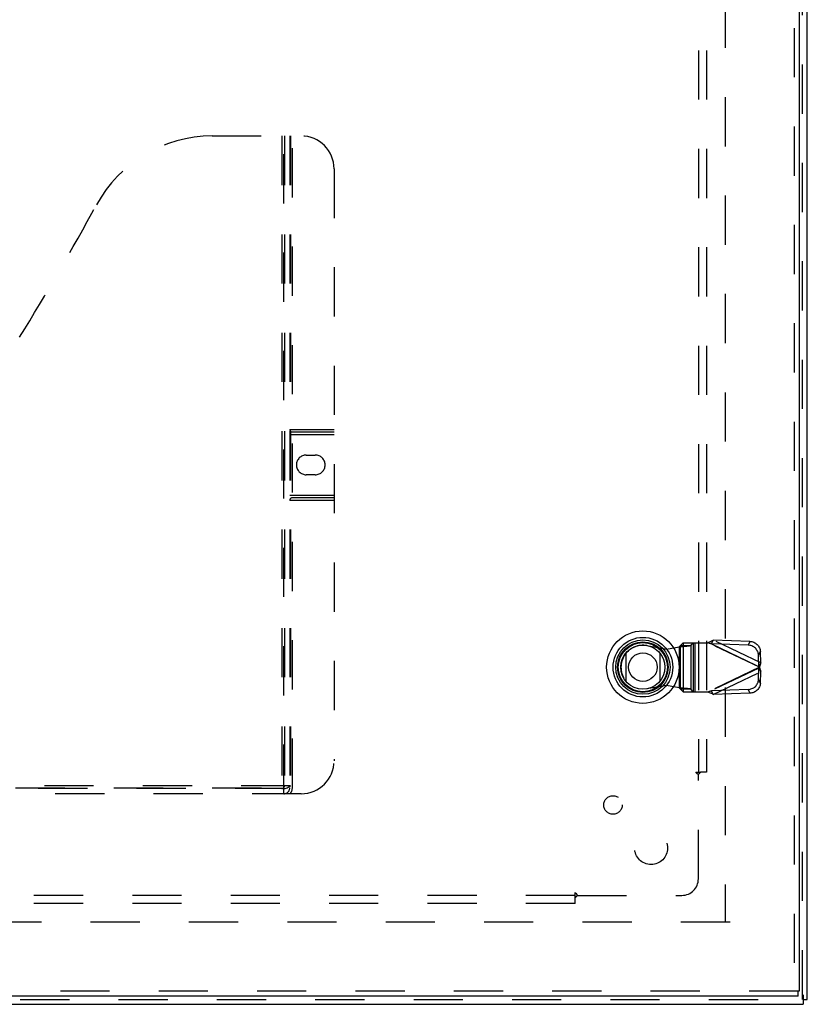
# Model space of a CAD drawing. Header units: inches. Extents: x 0 to 136, y 0 to 88.
# Tile 36 of 63: x 47 to 59, y 29 to 43. Entities that reach past the tile are written whole.
import ezdxf

# ---------------------------------------------------------------- set-up
doc = ezdxf.new("R2010")
doc.units = ezdxf.units.IN
doc.header["$LTSCALE"] = 7.48
doc.header["$MEASUREMENT"] = 0
doc.linetypes.add('HIDDEN', pattern=[0.2, 0.1, -0.1])
doc.layers.get('0').update_dxf_attribs({"linetype": 'CONTINUOUS'})
for name, color, linetype in [('DEFAULT_2', 8, 'HIDDEN'), ('DOOR_ASSEMBLY', 7, 'CONTINUOUS'), ('SUBPANEL', 7, 'CONTINUOUS')]:
    doc.layers.add(name, color=color, linetype=linetype)

msp = doc.modelspace()

# ---------------------------------------------------------------- linework, layer by layer
at = {"color": 3, "linetype": 'Continuous'}
for p, q in [((59.378, 28.583), (59.378, 61.586)), ((59.315, 28.653), (59.315, 28.508)), ((35.441, 28.508), (59.315, 28.508))]:
    msp.add_line(p, q, dxfattribs=at)
at = {"color": 7, "linetype": 'Continuous'}
msp.add_line((59.315, 28.583), (59.378, 28.583), dxfattribs=at)
at = {"layer": 'DEFAULT_2', "color": 8, "linetype": 'HIDDEN'}
for p, q in [((59.303, 28.583), (59.303, 61.586)), ((58.128, 57.258), (58.128, 29.758)), ((58.204, 29.754), (36.928, 29.754)), ((35.441, 28.583), (59.315, 28.583))]:
    msp.add_line(p, q, dxfattribs=at)
at = {"layer": 'DOOR_ASSEMBLY', "color": 8, "linetype": 'HIDDEN'}
for p, q in [((59.178, 58.308), (59.178, 28.708)), ((50.328, 41.708), (51.683, 41.708)), ((51.388, 41.708), (51.388, 31.788)), ((51.418, 31.708), (51.418, 41.708)), ((51.428, 41.708), (51.428, 31.828)), ((51.508, 41.708), (51.508, 31.798)), ((51.518, 41.708), (51.518, 31.828)), ((51.548, 31.798), (51.548, 41.708)), ((52.183, 41.208), (52.183, 32.208)), ((51.508, 37.248), (52.183, 37.248)), ((51.508, 37.168), (52.183, 37.168)), ((51.548, 37.208), (52.183, 37.208)), ((51.76, 36.858), (51.897, 36.858)), ((51.897, 36.558), (51.76, 36.558)), ((51.508, 36.248), (52.183, 36.248)), ((52.183, 36.168), (51.508, 36.168)), ((52.183, 36.208), (51.548, 36.208)), ((57.49, 34.005), (57.451, 33.963)), ((57.49, 34.005), (57.865, 34.005)), ((57.493, 34.005), (57.493, 33.257)), ((57.606, 33.963), (57.645, 34.005)), ((57.648, 33.257), (57.648, 34.005)), ((57.668, 34.005), (57.668, 33.257)), ((58.652, 33.631), (57.865, 34.005)), ((57.922, 33.986), (57.949, 34.043)), ((58.477, 33.968), (57.922, 33.986)), ((57.922, 33.986), (58.643, 33.644)), ((58.504, 34.025), (57.949, 34.043)), ((58.67, 33.7), (57.949, 34.043)), ((58.504, 34.025), (58.477, 33.968)), ((56.94, 33.96), (57.235, 33.906)), ((57.235, 33.906), (57.431, 33.944)), ((57.431, 33.944), (57.466, 33.947)), ((57.431, 33.944), (57.431, 33.317)), ((57.451, 33.963), (57.606, 33.963)), ((57.451, 33.299), (57.451, 33.963)), ((57.606, 33.963), (57.606, 33.299)), ((58.637, 33.816), (58.664, 33.873)), ((58.67, 33.7), (58.664, 33.873)), ((58.643, 33.644), (58.637, 33.816)), ((58.67, 33.7), (58.643, 33.644)), ((58.652, 33.631), (57.865, 33.257)), ((58.643, 33.618), (57.922, 33.275)), ((57.949, 33.219), (58.67, 33.561)), ((58.637, 33.445), (58.643, 33.618)), ((58.643, 33.618), (58.67, 33.561)), ((58.652, 33.631), (58.649, 33.635)), ((58.658, 33.654), (58.652, 33.631)), ((58.664, 33.389), (58.67, 33.561)), ((58.664, 33.389), (58.637, 33.445)), ((57.235, 33.355), (56.94, 33.301)), ((57.431, 33.317), (57.235, 33.355)), ((57.606, 33.299), (57.451, 33.299)), ((57.451, 33.299), (57.49, 33.257)), ((57.49, 33.257), (57.865, 33.257)), ((57.645, 33.257), (57.606, 33.299)), ((58.477, 33.294), (57.922, 33.275)), ((57.949, 33.219), (57.922, 33.275)), ((58.504, 33.237), (57.949, 33.219)), ((58.477, 33.294), (58.504, 33.237)), ((39.858, 31.798), (51.548, 31.798)), ((51.518, 31.828), (39.888, 31.828)), ((51.424, 31.788), (39.982, 31.788)), ((51.683, 31.708), (39.723, 31.708)), ((59.24, 28.708), (36.016, 28.708))]:
    msp.add_line(p, q, dxfattribs=at)
at = {"layer": 'DOOR_ASSEMBLY', "color": 3, "linetype": 'Continuous'}
for p, q in [((59.253, 58.308), (59.253, 28.708)), ((59.24, 28.633), (36.016, 28.633))]:
    msp.add_line(p, q, dxfattribs=at)
at = {"layer": 'DOOR_ASSEMBLY', "color": 7, "linetype": 'Continuous'}
for p, q in [((56.622, 33.417), (56.622, 33.848)), ((57.134, 33.848), (57.134, 33.417)), ((59.253, 28.708), (59.24, 28.708)), ((59.24, 28.633), (59.24, 28.708))]:
    msp.add_line(p, q, dxfattribs=at)
at = {"layer": 'DOOR_ASSEMBLY', "color": 8, "linetype": 'HIDDEN'}
for points in [[(57.865, 34.005), (57.879, 34.011), (57.893, 34.018), (57.907, 34.024), (57.921, 34.031), (57.935, 34.037), (57.949, 34.043)], [(57.922, 33.986), (57.913, 33.989), (57.903, 33.992), (57.893, 33.995), (57.884, 33.998), (57.865, 34.005)], [(58.504, 34.025), (58.519, 34.023), (58.534, 34.021), (58.549, 34.017), (58.564, 34.011), (58.578, 34.005), (58.591, 33.997), (58.603, 33.988), (58.615, 33.978), (58.626, 33.967), (58.635, 33.955), (58.643, 33.942), (58.65, 33.929), (58.656, 33.916), (58.66, 33.901), (58.663, 33.887), (58.664, 33.873)], [(57.451, 33.963), (57.45, 33.96), (57.448, 33.958), (57.446, 33.956), (57.444, 33.953), (57.441, 33.951), (57.438, 33.949), (57.435, 33.946), (57.431, 33.944)], [(57.466, 33.947), (57.483, 33.948), (57.5, 33.949), (57.516, 33.951), (57.531, 33.952), (57.545, 33.953), (57.558, 33.955), (57.569, 33.956), (57.58, 33.957), (57.589, 33.959), (57.596, 33.96), (57.602, 33.961), (57.606, 33.963)], [(58.637, 33.816), (58.636, 33.83), (58.633, 33.845), (58.629, 33.859), (58.623, 33.873), (58.616, 33.886), (58.608, 33.898), (58.599, 33.91), (58.588, 33.921), (58.576, 33.931), (58.564, 33.94), (58.551, 33.948), (58.537, 33.955), (58.522, 33.96), (58.507, 33.964), (58.492, 33.967), (58.477, 33.968)], [(58.67, 33.7), (58.667, 33.689), (58.664, 33.678), (58.661, 33.666), (58.658, 33.654)], [(58.649, 33.635), (58.647, 33.637), (58.646, 33.639), (58.645, 33.641), (58.643, 33.644)], [(58.643, 33.618), (58.645, 33.62), (58.646, 33.622), (58.647, 33.624), (58.649, 33.626), (58.652, 33.631)], [(58.652, 33.631), (58.658, 33.607), (58.661, 33.595), (58.664, 33.584), (58.667, 33.572), (58.67, 33.561)], [(58.477, 33.294), (58.492, 33.295), (58.507, 33.297), (58.522, 33.301), (58.537, 33.307), (58.551, 33.313), (58.564, 33.321), (58.576, 33.33), (58.588, 33.34), (58.599, 33.351), (58.608, 33.363), (58.616, 33.376), (58.623, 33.389), (58.629, 33.402), (58.633, 33.417), (58.636, 33.431), (58.637, 33.445)], [(58.664, 33.389), (58.663, 33.374), (58.66, 33.36), (58.656, 33.346), (58.65, 33.332), (58.643, 33.319), (58.635, 33.306), (58.626, 33.294), (58.615, 33.283), (58.603, 33.273), (58.591, 33.264), (58.578, 33.257), (58.564, 33.25), (58.549, 33.245), (58.534, 33.241), (58.519, 33.238), (58.504, 33.237)], [(57.606, 33.299), (57.602, 33.3), (57.596, 33.301), (57.589, 33.303), (57.58, 33.304), (57.569, 33.305), (57.558, 33.307), (57.545, 33.308), (57.531, 33.309), (57.516, 33.311), (57.5, 33.312), (57.483, 33.313), (57.466, 33.315), (57.431, 33.317)], [(57.451, 33.299), (57.45, 33.301), (57.448, 33.303), (57.447, 33.305), (57.444, 33.308), (57.441, 33.31), (57.438, 33.313), (57.435, 33.315), (57.431, 33.317)], [(57.865, 33.257), (57.874, 33.26), (57.893, 33.266)], [(57.949, 33.219), (57.935, 33.225), (57.921, 33.231), (57.907, 33.237), (57.893, 33.243), (57.879, 33.25), (57.865, 33.257)], [(57.893, 33.266), (57.903, 33.269), (57.913, 33.272), (57.922, 33.275)], [(51.424, 31.788), (51.44, 31.789), (51.455, 31.793), (51.47, 31.799), (51.486, 31.807), (51.502, 31.817), (51.518, 31.828)]]:
    msp.add_lwpolyline(points, dxfattribs=at)
at = {"layer": 'DOOR_ASSEMBLY', "color": 7, "linetype": 'Continuous'}
for radius in [0.551, 0.453, 0.413, 0.384, 0.374, 0.335, 0.217]:
    msp.add_circle((56.878, 33.633), radius, dxfattribs=at)
at = {"layer": 'DOOR_ASSEMBLY', "color": 8, "linetype": 'HIDDEN'}
for centre, radius, start, end in [((50.328, 39.708), 2, 90, 151.5187), ((51.683, 41.208), 0.5, 0, 90), ((14.02, 59.406), 39.307, 328.1295, 331.5187), ((51.548, 37.248), 0.04, 180, 270), ((51.76, 36.708), 0.15, 90, 270), ((51.897, 36.708), 0.15, 270, 90), ((51.548, 36.168), 0.04, 90, 180), ((56.88, 33.631), 0.335, 79.673, 280.327), ((51.683, 32.208), 0.5, 270, 360), ((51.388, 31.828), 0.04, 270, 360), ((51.418, 31.798), 0.09, 270, 360), ((51.418, 31.798), 0.13, 316.1869, 360)]:
    msp.add_arc(centre, radius, start, end, dxfattribs=at)
at = {"layer": 'SUBPANEL', "color": 8, "linetype": 'HIDDEN'}
for p, q in [((57.722, 54.976), (57.722, 32.039)), ((57.847, 54.976), (57.847, 32.039)), ((57.681, 32.039), (57.761, 32.039)), ((57.847, 32.039), (57.761, 32.039)), ((57.722, 30.414), (57.722, 32.004)), ((55.847, 30.164), (38.91, 30.164)), ((55.847, 30.125), (55.847, 30.205)), ((55.847, 30.039), (55.847, 30.125)), ((55.882, 30.164), (57.472, 30.164)), ((55.847, 30.039), (38.91, 30.039))]:
    msp.add_line(p, q, dxfattribs=at)
for points in [[(57.681, 32.039), (57.682, 32.037), (57.682, 32.036), (57.683, 32.035), (57.684, 32.033), (57.685, 32.032), (57.685, 32.031), (57.686, 32.029), (57.688, 32.028), (57.689, 32.027), (57.69, 32.025), (57.692, 32.024), (57.693, 32.023), (57.695, 32.022), (57.696, 32.021), (57.698, 32.019), (57.7, 32.018), (57.702, 32.017), (57.704, 32.016)], [(57.761, 32.039), (57.759, 32.038), (57.757, 32.036), (57.755, 32.035), (57.754, 32.034), (57.752, 32.032), (57.751, 32.031), (57.749, 32.03), (57.748, 32.028), (57.746, 32.027), (57.745, 32.026), (57.743, 32.024), (57.742, 32.023), (57.741, 32.022), (57.735, 32.016)], [(57.704, 32.016), (57.708, 32.013), (57.71, 32.012), (57.712, 32.011), (57.714, 32.01), (57.716, 32.008), (57.718, 32.007), (57.719, 32.006), (57.721, 32.005), (57.722, 32.004)], [(57.735, 32.016), (57.734, 32.015), (57.732, 32.013), (57.73, 32.011), (57.729, 32.01), (57.727, 32.008), (57.726, 32.007), (57.724, 32.006), (57.723, 32.005), (57.722, 32.004)], [(55.847, 30.205), (55.849, 30.204), (55.85, 30.204), (55.851, 30.203), (55.853, 30.202), (55.854, 30.201), (55.855, 30.2), (55.857, 30.199), (55.858, 30.198), (55.859, 30.197), (55.861, 30.196), (55.862, 30.194), (55.863, 30.193), (55.864, 30.191), (55.865, 30.19), (55.867, 30.188), (55.868, 30.186), (55.869, 30.184), (55.87, 30.182), (55.873, 30.178)], [(55.847, 30.125), (55.848, 30.127), (55.85, 30.129), (55.851, 30.131), (55.852, 30.132), (55.854, 30.134), (55.855, 30.135), (55.856, 30.137), (55.857, 30.138), (55.859, 30.14), (55.86, 30.141), (55.861, 30.143), (55.863, 30.144), (55.864, 30.145)], [(55.864, 30.145), (55.868, 30.149), (55.871, 30.152)], [(55.871, 30.152), (55.873, 30.154), (55.874, 30.156), (55.876, 30.157), (55.877, 30.159), (55.879, 30.16), (55.88, 30.162), (55.881, 30.163), (55.882, 30.164)], [(55.873, 30.178), (55.874, 30.176), (55.875, 30.174), (55.876, 30.172), (55.878, 30.17), (55.879, 30.168), (55.88, 30.167), (55.881, 30.165), (55.882, 30.164)]]:
    msp.add_lwpolyline(points, dxfattribs=at)
for centre, radius in [((56.423, 31.538), 0.141), ((57.003, 30.883), 0.25)]:
    msp.add_circle(centre, radius, dxfattribs=at)
msp.add_arc((57.472, 30.414), 0.25, 270, 360, dxfattribs=at)

doc.saveas('drawing.dxf')
